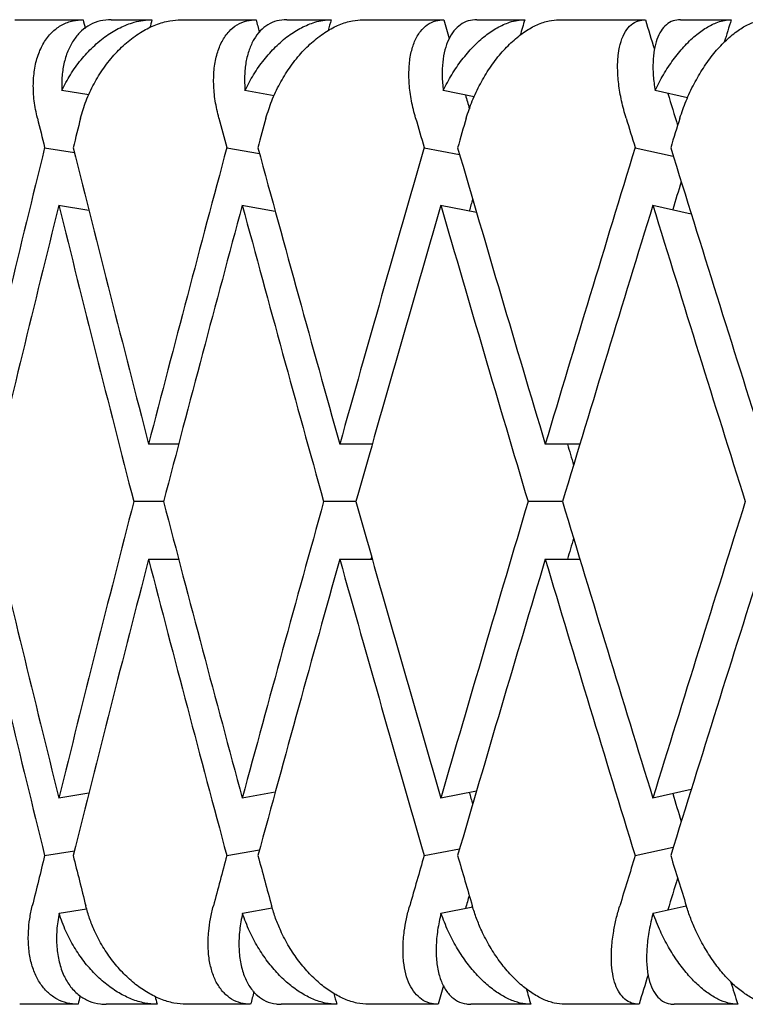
# Model space of a CAD drawing. Header units: millimetres. Extents: x 8 to 552, y 12 to 759.
# Tile 3 of 55: x 56.66 to 60.35, y 346.32 to 351.32. Entities that reach past the tile are written whole.
import ezdxf

# ---------------------------------------------------------------- set-up
doc = ezdxf.new("R2010")
doc.units = ezdxf.units.MM

msp = doc.modelspace()

# ---------------------------------------------------------------- linework, layer by layer
at = {"color": 7, "linetype": 'Continuous', "lineweight": 30}
for p, q in [((56.6353, 351.3176), (56.9819, 351.3176)), ((57.1243, 351.3176), (57.3314, 351.3176)), ((57.4795, 351.3176), (57.8603, 351.3176)), ((58.0159, 351.3176), (58.2417, 351.3176)), ((58.4026, 351.3176), (58.8147, 351.3176)), ((58.9824, 351.3176), (59.2251, 351.3176)), ((59.3976, 351.3176), (59.8377, 351.3176)), ((60.0163, 351.3176), (60.2741, 351.3176)), ((57.0109, 350.9353), (56.8734, 350.9577)), ((57.9523, 350.9314), (57.804, 350.9577)), ((58.9687, 350.9266), (58.811, 350.9577)), ((60.0521, 350.9208), (59.8868, 350.9577)), ((56.7863, 350.6677), (56.9375, 350.6432)), ((57.7117, 350.6677), (57.8777, 350.6383)), ((58.7141, 350.6677), (58.8943, 350.6323)), ((59.786, 350.6677), (59.9798, 350.6245)), ((56.8566, 350.3757), (57.0111, 350.3505)), ((57.7886, 350.3757), (57.9577, 350.3456)), ((58.7971, 350.3757), (58.9802, 350.3396)), ((59.8761, 350.3753), (60.0708, 350.3319)), ((57.4677, 349.1625), (57.3144, 349.1625)), ((58.451, 349.1625), (58.2855, 349.1625)), ((59.5053, 349.1625), (59.3293, 349.1625)), ((57.3905, 348.8701), (57.2389, 348.8701)), ((58.3677, 348.8701), (58.2037, 348.8701)), ((59.4171, 348.8701), (59.2419, 348.8701)), ((57.3144, 348.5777), (57.4671, 348.5777)), ((58.2855, 348.5777), (58.4504, 348.5777)), ((59.3293, 348.5777), (59.5053, 348.5777)), ((58.98, 347.4006), (58.7988, 347.3649)), ((60.0708, 347.4083), (59.8761, 347.3649)), ((57.0109, 347.3896), (56.8586, 347.3649)), ((57.9576, 347.3945), (57.7904, 347.3649)), ((57.7117, 347.0724), (57.8777, 347.1019)), ((58.7141, 347.0724), (58.8943, 347.1079)), ((59.786, 347.0724), (59.9798, 347.1157)), ((56.7863, 347.0724), (56.9375, 347.097)), ((56.8596, 346.7803), (56.9998, 346.8031)), ((57.7914, 346.7803), (57.9427, 346.8071)), ((58.7997, 346.7803), (58.9607, 346.812)), ((59.8768, 346.7803), (60.0457, 346.8179)), ((56.9566, 346.3176), (56.6596, 346.3176)), ((57.3579, 346.3176), (57.0985, 346.3176)), ((57.8326, 346.3176), (57.5063, 346.3176)), ((58.2705, 346.3176), (57.9878, 346.3176)), ((58.7847, 346.3176), (58.4317, 346.3176)), ((59.2559, 346.3176), (58.9521, 346.3176)), ((59.8058, 346.3176), (59.4288, 346.3176)), ((60.3068, 346.3176), (59.9841, 346.3176))]:
    msp.add_line(p, q, dxfattribs=at)
for centre, major_axis, ratio, start_param, end_param in [((67.8455, 348.8701), (-10.9055, 39.7521), 0.240393, 1.443469, 1.444573), ((67.8455, 348.8701), (10.0366, 39.7507), 0.263266, 1.575697, 1.576714), ((67.8455, 348.8701), (-11.676, 39.7583), 0.216249, 1.445901, 1.447494), ((67.8455, 348.8701), (10.9055, 39.7521), 0.240393, 1.575176, 1.576564), ((67.8455, 348.8701), (-12.3495, 39.7685), 0.191074, 1.450057, 1.45245), ((67.8455, 348.8701), (11.676, 39.7583), 0.216249, 1.572744, 1.574747), ((67.8455, 348.8701), (-12.9277, 39.7812), 0.165076, 1.455729, 1.459514), ((67.8455, 348.8701), (12.3495, 39.7685), 0.191074, 1.568588, 1.571451), ((67.8455, 348.8701), (-12.3495, 39.7685), 0.191074, 1.459665, 1.461431), ((67.8455, 348.8701), (-12.9277, 39.7812), 0.165076, 1.465142, 1.469227), ((67.8455, 348.8701), (-11.2816, 41.1228), 0.240393, 1.45767, 1.461309), ((67.8455, 348.2853), (10.3827, 41.1214), 0.263266, 1.575688, 1.579334), ((67.8455, 348.8701), (-12.0787, 41.1293), 0.216249, 1.460102, 1.463741), ((67.8455, 348.2853), (11.2816, 41.1228), 0.240393, 1.575167, 1.578814), ((67.8455, 348.8701), (-12.7753, 41.1398), 0.191074, 1.464258, 1.467898), ((67.8455, 348.2853), (12.0787, 41.1293), 0.216249, 1.572735, 1.576382), ((67.8455, 348.8701), (-13.3735, 41.153), 0.165076, 1.46993, 1.47357), ((67.8455, 348.2853), (12.7753, 41.1398), 0.191074, 1.568579, 1.572226), ((67.8455, 348.8701), (10.3827, 41.1214), 0.263266, 1.593537, 1.630076), ((67.8455, 349.4549), (-11.2816, 41.1228), 0.240393, 1.475512, 1.512037), ((67.8455, 348.8701), (11.2816, 41.1228), 0.240393, 1.593017, 1.629555), ((67.8455, 349.4549), (-12.0787, 41.1293), 0.216249, 1.477944, 1.514469), ((67.8455, 348.8701), (12.0787, 41.1293), 0.216249, 1.590585, 1.627123), ((67.8455, 349.4549), (-12.7753, 41.1398), 0.191074, 1.482101, 1.518625), ((67.8455, 348.8701), (12.7753, 41.1398), 0.191074, 1.586429, 1.622967), ((67.8455, 349.4549), (-13.3735, 41.153), 0.165076, 1.487773, 1.524298), ((67.8455, 348.8701), (12.3495, 39.7685), 0.191074, 1.589263, 1.592833), ((67.8455, 348.8701), (11.676, 39.7583), 0.216249, 1.595641, 1.597141), ((67.8455, 348.2853), (10.3827, 41.1214), 0.263266, 1.586438, 1.622981), ((67.8455, 348.8701), (-11.2816, 41.1228), 0.240393, 1.468414, 1.504943), ((67.8455, 348.2853), (11.2816, 41.1228), 0.240393, 1.585918, 1.622461), ((67.8455, 348.8701), (-12.0787, 41.1293), 0.216249, 1.470846, 1.507375), ((67.8455, 348.2853), (12.0787, 41.1293), 0.216249, 1.583486, 1.620029), ((67.8455, 348.8701), (-12.7753, 41.1398), 0.191074, 1.475002, 1.511531), ((67.8455, 348.2853), (12.7753, 41.1398), 0.191074, 1.579327, 1.615872), ((67.8455, 348.8701), (-13.3735, 41.153), 0.165076, 1.480671, 1.517203), ((67.8455, 348.8701), (-12.3495, 39.7685), 0.191074, 1.504192, 1.506857), ((67.8455, 349.4549), (-10.3827, 41.1214), 0.263266, 1.518612, 1.555157), ((67.8455, 348.8701), (11.2816, 41.1228), 0.240393, 1.63665, 1.673182), ((67.8455, 349.4549), (-11.2816, 41.1228), 0.240393, 1.519132, 1.555677), ((67.8455, 348.8701), (12.0787, 41.1293), 0.216249, 1.634218, 1.67075), ((67.8455, 349.4549), (-12.0787, 41.1293), 0.216249, 1.521564, 1.558109), ((67.8455, 348.8701), (12.7753, 41.1398), 0.191074, 1.630062, 1.666594), ((67.8455, 349.4549), (-12.7753, 41.1398), 0.191074, 1.52572, 1.562265), ((67.8455, 348.8701), (13.3735, 41.153), 0.165076, 1.62439, 1.660922), ((67.8455, 348.8701), (12.3495, 39.7685), 0.191074, 1.634736, 1.637401), ((67.8455, 348.8701), (-10.3827, 41.1214), 0.263266, 1.511517, 1.548055), ((67.8455, 348.2853), (11.2816, 41.1228), 0.240393, 1.629555, 1.66608), ((67.8455, 348.8701), (-11.2816, 41.1228), 0.240393, 1.512037, 1.548576), ((67.8455, 348.2853), (12.0787, 41.1293), 0.216249, 1.627123, 1.663648), ((67.8455, 348.8701), (-12.0787, 41.1293), 0.216249, 1.514469, 1.551008), ((67.8455, 348.8701), (11.676, 39.7583), 0.216249, 1.641261, 1.641557), ((67.8455, 348.2853), (12.7753, 41.1398), 0.191074, 1.622967, 1.659492), ((67.8455, 348.8701), (-12.7753, 41.1398), 0.191074, 1.518625, 1.555164), ((67.8455, 348.2853), (13.3735, 41.153), 0.165076, 1.617295, 1.65382), ((67.8455, 348.8701), (-11.676, 39.7583), 0.216249, 1.544453, 1.545951), ((67.8455, 348.8701), (-12.3495, 39.7685), 0.191074, 1.54876, 1.55233), ((67.8455, 348.8701), (11.2816, 41.1228), 0.240393, 1.680283, 1.686474), ((67.8455, 349.4549), (-10.3827, 41.1214), 0.263266, 1.562258, 1.568459), ((67.8455, 348.8701), (12.0787, 41.1293), 0.216249, 1.677851, 1.684042), ((67.8455, 349.4549), (-11.2816, 41.1228), 0.240393, 1.562779, 1.568979), ((67.8455, 348.8701), (12.7753, 41.1398), 0.191074, 1.673695, 1.679886), ((67.8455, 349.4549), (-12.0787, 41.1293), 0.216249, 1.565211, 1.571411), ((67.8455, 348.8701), (13.3735, 41.153), 0.165076, 1.668023, 1.674214), ((67.8455, 349.4549), (-12.7753, 41.1398), 0.191074, 1.569367, 1.575567), ((67.8455, 348.8701), (12.9277, 39.7812), 0.165076, 1.672366, 1.67645), ((67.8455, 348.8701), (12.3495, 39.7685), 0.191074, 1.680264, 1.681928), ((67.8455, 348.8701), (12.9277, 39.7812), 0.165076, 1.684729, 1.688505), ((67.8455, 348.8701), (12.3495, 39.7685), 0.191074, 1.691796, 1.694178), ((67.8455, 348.8701), (-12.3495, 39.7685), 0.191074, 1.572746, 1.575647), ((67.8455, 348.8701), (10.9055, 39.7521), 0.240393, 1.699697, 1.700766), ((67.8455, 348.8701), (-10.0366, 39.7507), 0.263266, 1.567522, 1.568538), ((67.8455, 348.8701), (11.676, 39.7583), 0.216249, 1.696713, 1.698334), ((67.8455, 348.8701), (-10.9055, 39.7521), 0.240393, 1.567674, 1.569058), ((67.8455, 348.8701), (-11.676, 39.7583), 0.216249, 1.569491, 1.57149)]:
    msp.add_ellipse(centre, major_axis=major_axis, ratio=ratio, start_param=start_param, end_param=end_param, dxfattribs=at)
for points, knots in [([(56.7495, 350.8176), (56.7434, 350.8468), (56.731, 350.9062), (56.7272, 350.9921), (56.7346, 351.0736), (56.754, 351.1463), (56.7849, 351.2092), (56.8252, 351.2585), (56.8744, 351.2938), (56.9267, 351.3141), (56.9647, 351.3165), (56.9819, 351.3176)], [0, 0, 0, 0, 0.114542, 0.23238, 0.34693, 0.464926, 0.577123, 0.692931, 0.799182, 0.908911, 1, 1, 1, 1]), ([(57.1243, 351.3176), (57.1056, 351.3163), (57.0678, 351.3138), (57.0172, 351.2936), (56.9724, 351.262), (56.935, 351.219), (56.9053, 351.1654), (56.8848, 351.103), (56.873, 351.0333), (56.8732, 350.9831), (56.8734, 350.9577)], [0, 0, 0, 0, 0.121172, 0.245978, 0.367117, 0.49156, 0.616821, 0.745339, 0.871171, 1, 1, 1, 1]), ([(56.8734, 350.9577), (56.8873, 350.9848), (56.9156, 351.0399), (56.9699, 351.1148), (57.0318, 351.1821), (57.0988, 351.2371), (57.1697, 351.2794), (57.2325, 351.3036), (57.287, 351.3157), (57.3166, 351.3169), (57.3314, 351.3176)], [0, 0, 0, 0, 0.137628, 0.279151, 0.416817, 0.558784, 0.691042, 0.827634, 0.913195, 1, 1, 1, 1]), ([(56.969, 350.8176), (56.9775, 350.8469), (56.9948, 350.9064), (57.0352, 350.9924), (57.0854, 351.0739), (57.1441, 351.1466), (57.2103, 351.2096), (57.2797, 351.2589), (57.3516, 351.2942), (57.4186, 351.3142), (57.4607, 351.3165), (57.4795, 351.3176)], [0, 0, 0, 0, 0.114606, 0.23252, 0.347132, 0.465168, 0.577786, 0.694016, 0.800844, 0.911181, 1, 1, 1, 1]), ([(57.6715, 350.8176), (57.6646, 350.8468), (57.6507, 350.9062), (57.6434, 350.9921), (57.6464, 351.0736), (57.6608, 351.1463), (57.6861, 351.2092), (57.7205, 351.2585), (57.7636, 351.2938), (57.8102, 351.3141), (57.8447, 351.3165), (57.8603, 351.3176)], [0, 0, 0, 0, 0.114542, 0.23238, 0.34693, 0.464926, 0.577123, 0.692931, 0.799182, 0.908911, 1, 1, 1, 1]), ([(58.0159, 351.3176), (57.999, 351.3163), (57.9648, 351.3138), (57.9197, 351.2936), (57.8804, 351.262), (57.8483, 351.219), (57.8237, 351.1654), (57.8079, 351.103), (57.8002, 351.0333), (57.8027, 350.9831), (57.804, 350.9577)], [0, 0, 0, 0, 0.121172, 0.245978, 0.367117, 0.49156, 0.616821, 0.745339, 0.871171, 1, 1, 1, 1]), ([(57.804, 350.9577), (57.818, 350.9848), (57.8464, 351.0399), (57.8996, 351.1148), (57.9595, 351.1821), (58.0237, 351.2371), (58.0908, 351.2794), (58.1498, 351.3036), (58.2006, 351.3157), (58.228, 351.3169), (58.2417, 351.3176)], [0, 0, 0, 0, 0.137628, 0.279151, 0.416817, 0.558784, 0.691042, 0.827634, 0.913195, 1, 1, 1, 1]), ([(57.9107, 350.8176), (57.9197, 350.8469), (57.9382, 350.9064), (57.979, 350.9924), (58.0287, 351.0739), (58.0859, 351.1466), (58.1496, 351.2096), (58.2158, 351.2589), (58.2836, 351.2942), (58.3462, 351.3142), (58.3852, 351.3165), (58.4026, 351.3176)], [0, 0, 0, 0, 0.114606, 0.23252, 0.347132, 0.465168, 0.577786, 0.694016, 0.800844, 0.911181, 1, 1, 1, 1]), ([(58.6708, 350.8176), (58.6633, 350.8468), (58.6479, 350.9062), (58.6371, 350.9921), (58.6359, 351.0736), (58.6451, 351.1463), (58.6645, 351.2092), (58.6928, 351.2585), (58.7295, 351.2938), (58.7701, 351.3141), (58.8008, 351.3165), (58.8147, 351.3176)], [0, 0, 0, 0, 0.1145416, 0.23238, 0.3469304, 0.4649256, 0.5771225, 0.6929312, 0.7991817, 0.9089106, 1, 1, 1, 1]), ([(58.9824, 351.3176), (58.9674, 351.3163), (58.9369, 351.3138), (58.8977, 351.2936), (58.8642, 351.262), (58.8377, 351.219), (58.8183, 351.1654), (58.8073, 351.103), (58.8039, 351.0333), (58.8086, 350.9831), (58.811, 350.9577)], [0, 0, 0, 0, 0.1211723, 0.2459781, 0.3671171, 0.4915599, 0.6168215, 0.7453387, 0.8711714, 1, 1, 1, 1]), ([(58.811, 350.9577), (58.825, 350.9848), (58.8533, 351.0399), (58.905, 351.1148), (58.9625, 351.1821), (59.0233, 351.2371), (59.0862, 351.2794), (59.1409, 351.3036), (59.1876, 351.3157), (59.2125, 351.3169), (59.2251, 351.3176)], [0, 0, 0, 0, 0.137628, 0.279151, 0.416817, 0.558784, 0.691042, 0.827634, 0.913195, 1, 1, 1, 1]), ([(58.9279, 350.8176), (58.9375, 350.8469), (58.9569, 350.9064), (58.9979, 350.9924), (59.0468, 351.0739), (59.102, 351.1466), (59.1628, 351.2096), (59.2251, 351.2589), (59.2883, 351.2942), (59.3462, 351.3142), (59.3817, 351.3165), (59.3976, 351.3176)], [0, 0, 0, 0, 0.114606, 0.23252, 0.347132, 0.465168, 0.577786, 0.694016, 0.800844, 0.911181, 1, 1, 1, 1]), ([(59.74, 350.8176), (59.7318, 350.8468), (59.7151, 350.9062), (59.701, 350.9921), (59.6954, 351.0736), (59.6994, 351.1463), (59.7129, 351.2092), (59.7348, 351.2585), (59.7649, 351.2938), (59.7991, 351.3141), (59.8257, 351.3165), (59.8377, 351.3176)], [0, 0, 0, 0, 0.114542, 0.23238, 0.34693, 0.464926, 0.577123, 0.692931, 0.799182, 0.908911, 1, 1, 1, 1]), ([(60.0163, 351.3176), (60.0033, 351.3163), (59.9769, 351.3138), (59.9438, 351.2936), (59.9163, 351.262), (59.8956, 351.219), (59.8817, 351.1654), (59.8755, 351.103), (59.8765, 351.0333), (59.8833, 350.9831), (59.8868, 350.9577)], [0, 0, 0, 0, 0.1211723, 0.2459781, 0.3671171, 0.4915599, 0.6168215, 0.7453387, 0.8711714, 1, 1, 1, 1]), ([(59.8868, 350.9577), (59.9006, 350.9848), (59.9286, 351.0399), (59.9784, 351.1148), (60.0331, 351.1821), (60.09, 351.2371), (60.1483, 351.2794), (60.1983, 351.3036), (60.2406, 351.3157), (60.2628, 351.3169), (60.2741, 351.3176)], [0, 0, 0, 0, 0.1376282, 0.2791513, 0.4168174, 0.5587839, 0.6910424, 0.8276344, 0.9131954, 1, 1, 1, 1]), ([(60.0131, 350.8176), (60.0231, 350.8469), (60.0433, 350.9064), (60.0842, 350.9924), (60.1318, 351.0739), (60.1847, 351.1466), (60.242, 351.2096), (60.3, 351.2589), (60.3582, 351.2942), (60.4108, 351.3142), (60.4426, 351.3165), (60.4568, 351.3176)], [0, 0, 0, 0, 0.114606, 0.23252, 0.347132, 0.465168, 0.577786, 0.694016, 0.800844, 0.911181, 1, 1, 1, 1]), ([(56.9566, 346.3176), (56.9379, 346.3188), (56.8998, 346.3214), (56.849, 346.3418), (56.8039, 346.3736), (56.7662, 346.4168), (56.7363, 346.4708), (56.715, 346.5348), (56.7034, 346.6079), (56.7027, 346.6816), (56.7096, 346.7522), (56.7191, 346.7957), (56.7238, 346.8176)], [0, 0, 0, 0, 0.099032, 0.201043, 0.300045, 0.401731, 0.504401, 0.609736, 0.718397, 0.82995, 0.914331, 1, 1, 1, 1]), ([(57.5063, 346.3176), (57.4853, 346.3188), (57.4425, 346.3214), (57.3767, 346.3419), (57.3112, 346.3739), (57.2478, 346.4174), (57.1872, 346.4717), (57.131, 346.5362), (57.0805, 346.6099), (57.0419, 346.6835), (57.0134, 346.7535), (57.0014, 346.7961), (56.9954, 346.8176)], [0, 0, 0, 0, 0.0993463, 0.2016876, 0.3010003, 0.4029927, 0.5062342, 0.6121536, 0.7214436, 0.8336571, 0.9162255, 1, 1, 1, 1]), ([(57.8326, 346.3176), (57.8156, 346.3188), (57.7811, 346.3214), (57.7358, 346.3418), (57.6962, 346.3736), (57.6639, 346.4168), (57.6391, 346.4708), (57.6227, 346.5348), (57.6154, 346.6079), (57.6181, 346.6816), (57.6275, 346.7522), (57.6381, 346.7957), (57.6434, 346.8176)], [0, 0, 0, 0, 0.099032, 0.201043, 0.300045, 0.401731, 0.504401, 0.609736, 0.718397, 0.82995, 0.914331, 1, 1, 1, 1]), ([(58.4317, 346.3176), (58.4122, 346.3188), (58.3727, 346.3214), (58.311, 346.3419), (58.2492, 346.3739), (58.189, 346.4174), (58.1308, 346.4717), (58.0762, 346.5362), (58.0265, 346.6099), (57.9878, 346.6835), (57.9586, 346.7535), (57.9458, 346.7961), (57.9394, 346.8176)], [0, 0, 0, 0, 0.099346, 0.201688, 0.301, 0.402993, 0.506234, 0.612154, 0.721444, 0.833657, 0.916225, 1, 1, 1, 1]), ([(58.7847, 346.3176), (58.7696, 346.3188), (58.739, 346.3214), (58.6996, 346.3418), (58.6658, 346.3736), (58.6391, 346.4168), (58.6197, 346.4708), (58.6082, 346.5348), (58.6053, 346.6079), (58.6113, 346.6816), (58.6232, 346.7522), (58.6348, 346.7957), (58.6406, 346.8176)], [0, 0, 0, 0, 0.099032, 0.201043, 0.300045, 0.401731, 0.504401, 0.609736, 0.718397, 0.82995, 0.914331, 1, 1, 1, 1]), ([(59.4288, 346.3176), (59.411, 346.3188), (59.3749, 346.3214), (59.3179, 346.3419), (59.2603, 346.3739), (59.2036, 346.4174), (59.1483, 346.4717), (59.0958, 346.5362), (59.0473, 346.6099), (59.0088, 346.6835), (58.9791, 346.7535), (58.9656, 346.7961), (58.9588, 346.8176)], [0, 0, 0, 0, 0.099346, 0.201688, 0.301, 0.402993, 0.506234, 0.612154, 0.721444, 0.833657, 0.916225, 1, 1, 1, 1]), ([(59.8058, 346.3176), (59.7927, 346.3188), (59.7662, 346.3214), (59.7329, 346.3418), (59.7053, 346.3736), (59.6844, 346.4168), (59.6704, 346.4708), (59.664, 346.5348), (59.6655, 346.6079), (59.6748, 346.6816), (59.6891, 346.7522), (59.7016, 346.7957), (59.7078, 346.8176)], [0, 0, 0, 0, 0.0990323, 0.2010432, 0.3000449, 0.4017309, 0.504401, 0.609736, 0.7183968, 0.8299501, 0.9143315, 1, 1, 1, 1]), ([(60.4899, 346.3176), (60.4739, 346.3188), (60.4416, 346.3214), (60.3897, 346.3419), (60.3368, 346.3739), (60.284, 346.4174), (60.232, 346.4717), (60.1819, 346.5362), (60.135, 346.6099), (60.0971, 346.6835), (60.0671, 346.7535), (60.0529, 346.7961), (60.0458, 346.8176)], [0, 0, 0, 0, 0.099346, 0.201688, 0.301, 0.402993, 0.506234, 0.612154, 0.721444, 0.833657, 0.916225, 1, 1, 1, 1]), ([(56.8596, 346.7803), (56.855, 346.7514), (56.8457, 346.6928), (56.8466, 346.6092), (56.8586, 346.5308), (56.8823, 346.4623), (56.9171, 346.4045), (56.9605, 346.361), (57.0119, 346.3316), (57.0586, 346.319), (57.0888, 346.3179), (57.0985, 346.3176)], [0, 0, 0, 0, 0.1198541, 0.2431354, 0.3630084, 0.4865449, 0.6029901, 0.7232198, 0.833004, 0.9463541, 1, 1, 1, 1]), ([(57.3579, 346.3176), (57.3369, 346.3188), (57.2944, 346.3214), (57.2289, 346.3418), (57.1637, 346.3736), (57.1007, 346.4168), (57.0406, 346.4708), (56.9847, 346.5348), (56.9349, 346.6079), (56.8908, 346.6904), (56.8703, 346.7495), (56.8596, 346.7803)], [0, 0, 0, 0, 0.1041095, 0.2113502, 0.3154274, 0.4223267, 0.5302604, 0.6409957, 0.7552272, 0.8724997, 1, 1, 1, 1]), ([(57.7914, 346.7803), (57.7859, 346.7514), (57.7748, 346.6928), (57.7718, 346.6092), (57.7793, 346.5308), (57.7977, 346.4623), (57.8268, 346.4045), (57.8643, 346.361), (57.9097, 346.3316), (57.9516, 346.319), (57.979, 346.3179), (57.9878, 346.3176)], [0, 0, 0, 0, 0.1198541, 0.2431354, 0.3630084, 0.4865449, 0.6029901, 0.7232198, 0.833004, 0.9463541, 1, 1, 1, 1]), ([(58.2705, 346.3176), (58.2511, 346.3188), (58.2117, 346.3214), (58.1504, 346.3418), (58.0889, 346.3736), (58.029, 346.4168), (57.9713, 346.4708), (57.917, 346.5348), (57.868, 346.6079), (57.8239, 346.6904), (57.8025, 346.7495), (57.7914, 346.7803)], [0, 0, 0, 0, 0.104109, 0.21135, 0.315427, 0.422327, 0.53026, 0.640996, 0.755227, 0.8725, 1, 1, 1, 1]), ([(58.7997, 346.7803), (58.7934, 346.7514), (58.7806, 346.6928), (58.7738, 346.6092), (58.7765, 346.5308), (58.7896, 346.4623), (58.8127, 346.4045), (58.844, 346.361), (58.8831, 346.3316), (58.9199, 346.319), (58.9443, 346.3179), (58.9521, 346.3176)], [0, 0, 0, 0, 0.119854, 0.243135, 0.363008, 0.486545, 0.60299, 0.72322, 0.833004, 0.946354, 1, 1, 1, 1]), ([(59.2559, 346.3176), (59.2382, 346.3188), (59.2023, 346.3214), (59.1457, 346.3418), (59.0884, 346.3736), (59.032, 346.4168), (58.9771, 346.4708), (58.9249, 346.5348), (58.877, 346.6079), (58.8333, 346.6904), (58.8112, 346.7495), (58.7997, 346.7803)], [0, 0, 0, 0, 0.104109, 0.21135, 0.315427, 0.422327, 0.53026, 0.640996, 0.755227, 0.8725, 1, 1, 1, 1]), ([(59.8768, 346.7803), (59.8697, 346.7514), (59.8553, 346.6928), (59.8448, 346.6092), (59.8428, 346.5308), (59.8505, 346.4623), (59.8674, 346.4045), (59.8923, 346.361), (59.9247, 346.3316), (59.9561, 346.319), (59.9773, 346.3179), (59.9841, 346.3176)], [0, 0, 0, 0, 0.119854, 0.243135, 0.363008, 0.486545, 0.60299, 0.72322, 0.833004, 0.946354, 1, 1, 1, 1]), ([(60.3068, 346.3176), (60.2909, 346.3188), (60.2588, 346.3214), (60.2072, 346.3418), (60.1545, 346.3736), (60.102, 346.4168), (60.0504, 346.4708), (60.0007, 346.5348), (59.9543, 346.6079), (59.9112, 346.6904), (59.8886, 346.7495), (59.8768, 346.7803)], [0, 0, 0, 0, 0.104109, 0.21135, 0.315427, 0.422327, 0.53026, 0.640996, 0.755227, 0.8725, 1, 1, 1, 1])]:
    msp.add_open_spline(points, degree=3, knots=knots, dxfattribs=at)

doc.saveas('drawing.dxf')
